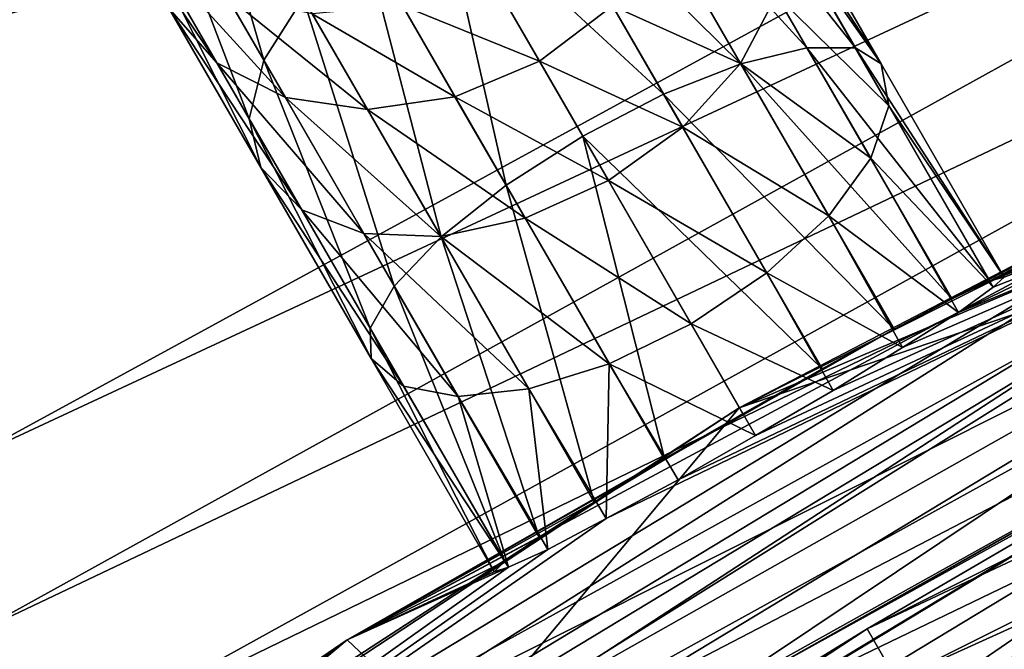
# Model space of a CAD drawing. Header units: millimetres. Extents: x -260 to -103, y -82 to 75.
# Tile 49 of 118: x -218.53 to -215.18, y 56.46 to 58.6. Entities that reach past the tile are written whole.
import ezdxf

# ---------------------------------------------------------------- set-up
doc = ezdxf.new("R2010")
doc.units = ezdxf.units.MM
doc.header["$LTSCALE"] = 65.185185
for name, color, linetype in [('10', 7, 'CONTINUOUS'), ('12', 7, 'CONTINUOUS'), ('14', 7, 'CONTINUOUS'), ('17', 7, 'CONTINUOUS'), ('213', 7, 'CONTINUOUS'), ('214', 7, 'CONTINUOUS'), ('215', 7, 'CONTINUOUS'), ('216', 7, 'CONTINUOUS'), ('57', 7, 'CONTINUOUS'), ('73', 7, 'CONTINUOUS'), ('82', 7, 'CONTINUOUS'), ('83', 7, 'CONTINUOUS')]:
    doc.layers.add(name, color=color, linetype=linetype)

msp = doc.modelspace()

# ---------------------------------------------------------------- linework, layer by layer
at = {"layer": '10', "color": 1, "linetype": 'Continuous', "true_color": 0xff0c00}
for points in [[(-216.0837, 57.2849, -541.8051), (-208.8096, 60.9382, -541.8051), (-213.5826, 58.5824, -544.4757), (-216.0837, 57.2849, -541.8051)], [(-220.8088, 54.2138, -544.4757), (-216.0837, 57.2849, -541.8051), (-213.5826, 58.5824, -544.4757), (-220.8088, 54.2138, -544.4757)], [(-220.8088, 54.2138, -544.4757), (-213.5826, 58.5824, -544.4757), (-220.7106, 54.0715, -547.1632), (-220.8088, 54.2138, -544.4757)], [(-213.5826, 58.5824, -544.4757), (-213.5022, 58.4293, -547.1632), (-220.7106, 54.0715, -547.1632), (-213.5826, 58.5824, -544.4757)], [(-213.5022, 58.4293, -547.1632), (-220.5534, 53.8439, -549.8445), (-220.7106, 54.0715, -547.1632), (-213.5022, 58.4293, -547.1632)], [(-213.3737, 58.1844, -549.8445), (-220.5534, 53.8439, -549.8445), (-213.5022, 58.4293, -547.1632), (-213.3737, 58.1844, -549.8445)], [(-213.3737, 58.1844, -549.8445), (-220.3347, 53.527, -552.5094), (-220.5534, 53.8439, -549.8445), (-213.3737, 58.1844, -549.8445)], [(-213.1947, 57.8435, -552.5094), (-220.3347, 53.527, -552.5094), (-213.3737, 58.1844, -549.8445), (-213.1947, 57.8435, -552.5094)], [(-213.1947, 57.8435, -552.5094), (-220.0631, 53.1335, -555.1637), (-220.3347, 53.527, -552.5094), (-213.1947, 57.8435, -552.5094)], [(-212.9725, 57.4201, -555.1637), (-220.0631, 53.1335, -555.1637), (-213.1947, 57.8435, -552.5094), (-212.9725, 57.4201, -555.1637)], [(-212.9725, 57.4201, -555.1637), (-219.7262, 52.6455, -557.7828), (-220.0631, 53.1335, -555.1637), (-212.9725, 57.4201, -555.1637)], [(-212.6969, 56.895, -557.7828), (-219.7262, 52.6455, -557.7828), (-212.9725, 57.4201, -555.1637), (-212.6969, 56.895, -557.7828)], [(-222.8845, 52.8118, -541.8051), (-216.0837, 57.2849, -541.8051), (-220.8088, 54.2138, -544.4757), (-222.8845, 52.8118, -541.8051)], [(-212.6969, 56.895, -557.7828), (-214.1543, 54.765, -559.8069), (-219.7262, 52.6455, -557.7828), (-212.6969, 56.895, -557.7828)]]:
    msp.add_3dface(points, dxfattribs=at)
at = {"layer": '12', "color": 1, "linetype": 'Continuous', "true_color": 0xff0c00}
for points in [[(-216.0837, 57.2849, -541.8051), (-209.6084, 60.0417, -541.3069), (-208.8096, 60.9382, -541.8051), (-216.0837, 57.2849, -541.8051)], [(-213.3829, 58.2039, -541.3069), (-209.6084, 60.0417, -541.3069), (-216.0837, 57.2849, -541.8051), (-213.3829, 58.2039, -541.3069)], [(-217.0396, 56.1415, -541.3069), (-213.3829, 58.2039, -541.3069), (-216.0837, 57.2849, -541.8051), (-217.0396, 56.1415, -541.3069)], [(-222.8845, 52.8118, -541.8051), (-217.0396, 56.1415, -541.3069), (-216.0837, 57.2849, -541.8051), (-222.8845, 52.8118, -541.8051)]]:
    msp.add_3dface(points, dxfattribs=at)
at = {"layer": '14', "color": 1, "linetype": 'Continuous', "true_color": 0xff0c00}
for points in [[(-217.4146, 56.4967, -540.8086), (-210.8091, 60.0383, -540.8086), (-217.0396, 56.1415, -541.3069), (-217.4146, 56.4967, -540.8086)], [(-217.0396, 56.1415, -541.3069), (-210.8091, 60.0383, -540.8086), (-213.3829, 58.2039, -541.3069), (-217.0396, 56.1415, -541.3069)], [(-223.6929, 52.2009, -540.8086), (-217.4146, 56.4967, -540.8086), (-220.565, 53.862, -541.3069), (-223.6929, 52.2009, -540.8086)], [(-220.565, 53.862, -541.3069), (-217.4146, 56.4967, -540.8086), (-217.0396, 56.1415, -541.3069), (-220.565, 53.862, -541.3069)]]:
    msp.add_3dface(points, dxfattribs=at)
at = {"layer": '17', "color": 1, "linetype": 'Continuous', "true_color": 0xff0c00}
for points in [[(-210.8091, 60.0383, -540.8086), (-217.4146, 56.4967, -540.8086), (-215.558, 57.5519, -539.2193), (-210.8091, 60.0383, -540.8086)], [(-215.3616, 57.6545, -538.9949), (-210.8091, 60.0383, -540.8086), (-215.558, 57.5519, -539.2193), (-215.3616, 57.6545, -538.9949)], [(-215.2327, 57.7151, -538.7117), (-210.8091, 60.0383, -540.8086), (-215.3616, 57.6545, -538.9949), (-215.2327, 57.7151, -538.7117)], [(-213.4804, 58.3825, -534.8709), (-210.8091, 60.0383, -540.8086), (-215.2327, 57.7151, -538.7117), (-213.4804, 58.3825, -534.8709)], [(-213.1093, 57.6755, -528.9737), (-213.4804, 58.3825, -534.8709), (-220.6835, 54.0275, -534.8709), (-213.1093, 57.6755, -528.9737)], [(-220.6835, 54.0275, -534.8709), (-213.4804, 58.3825, -534.8709), (-216.5355, 56.9084, -537.565), (-220.6835, 54.0275, -534.8709)], [(-216.5355, 56.9084, -537.565), (-213.4804, 58.3825, -534.8709), (-216.2908, 57.0398, -537.4228), (-216.5355, 56.9084, -537.565)], [(-213.4804, 58.3825, -534.8709), (-216.0287, 57.191, -537.3737), (-216.2908, 57.0398, -537.4228), (-213.4804, 58.3825, -534.8709)], [(-216.0287, 57.191, -537.3737), (-213.4804, 58.3825, -534.8709), (-215.7653, 57.3432, -537.4233), (-216.0287, 57.191, -537.3737)], [(-215.7653, 57.3432, -537.4233), (-213.4804, 58.3825, -534.8709), (-215.5289, 57.4896, -537.5663), (-215.7653, 57.3432, -537.4233)], [(-215.5289, 57.4896, -537.5663), (-213.4804, 58.3825, -534.8709), (-215.3394, 57.6086, -537.7934), (-215.5289, 57.4896, -537.5663)], [(-215.3394, 57.6086, -537.7934), (-213.4804, 58.3825, -534.8709), (-215.2219, 57.6937, -538.0794), (-215.3394, 57.6086, -537.7934)], [(-215.1842, 57.7283, -538.3984), (-213.4804, 58.3825, -534.8709), (-215.2327, 57.7151, -538.7117), (-215.1842, 57.7283, -538.3984)], [(-215.2219, 57.6937, -538.0794), (-213.4804, 58.3825, -534.8709), (-215.1842, 57.7283, -538.3984), (-215.2219, 57.6937, -538.0794)], [(-220.2298, 53.3704, -528.9737), (-213.1093, 57.6755, -528.9737), (-220.6835, 54.0275, -534.8709), (-220.2298, 53.3704, -528.9737)], [(-220.2298, 53.3704, -528.9737), (-214.1364, 55.6469, -523.1774), (-213.1093, 57.6755, -528.9737), (-220.2298, 53.3704, -528.9737)], [(-215.558, 57.5519, -539.2193), (-217.4146, 56.4967, -540.8086), (-215.8024, 57.4173, -539.3633), (-215.558, 57.5519, -539.2193)], [(-215.8024, 57.4173, -539.3633), (-217.4146, 56.4967, -540.8086), (-216.0712, 57.2646, -539.4127), (-215.8024, 57.4173, -539.3633)], [(-216.0712, 57.2646, -539.4127), (-217.4146, 56.4967, -540.8086), (-216.3369, 57.1088, -539.3635), (-216.0712, 57.2646, -539.4127)], [(-216.3369, 57.1088, -539.3635), (-217.4146, 56.4967, -540.8086), (-216.5758, 56.9643, -539.2198), (-216.3369, 57.1088, -539.3635)], [(-216.5758, 56.9643, -539.2198), (-217.4146, 56.4967, -540.8086), (-216.763, 56.8454, -538.9957), (-216.5758, 56.9643, -539.2198)], [(-216.7337, 56.8035, -537.7917), (-220.6835, 54.0275, -534.8709), (-216.5355, 56.9084, -537.565), (-216.7337, 56.8035, -537.7917)], [(-216.763, 56.8454, -538.9957), (-217.4146, 56.4967, -540.8086), (-216.8802, 56.7639, -538.7126), (-216.763, 56.8454, -538.9957)], [(-216.8669, 56.7439, -538.0781), (-220.6835, 54.0275, -534.8709), (-216.7337, 56.8035, -537.7917), (-216.8669, 56.7439, -538.0781)], [(-217.4146, 56.4967, -540.8086), (-220.6835, 54.0275, -534.8709), (-216.8669, 56.7439, -538.0781), (-217.4146, 56.4967, -540.8086)], [(-216.8802, 56.7639, -538.7126), (-217.4146, 56.4967, -540.8086), (-216.9162, 56.7283, -538.3984), (-216.8802, 56.7639, -538.7126)], [(-216.9162, 56.7283, -538.3984), (-217.4146, 56.4967, -540.8086), (-216.8669, 56.7439, -538.0781), (-216.9162, 56.7283, -538.3984)], [(-217.4146, 56.4967, -540.8086), (-223.6929, 52.2009, -540.8086), (-220.6835, 54.0275, -534.8709), (-217.4146, 56.4967, -540.8086)]]:
    msp.add_3dface(points, dxfattribs=at)
at = {"layer": '213', "color": 1, "linetype": 'Continuous', "true_color": 0xff0c00}
for points in [[(-138.0427, 62.3086, -34.8217), (-131.2191, 57.2888, -34.8217), (-216.4714, 60.8111, -34.8217), (-138.0427, 62.3086, -34.8217)], [(-216.4714, 60.8111, -34.8217), (-131.2191, 57.2888, -34.8217), (-216.3473, 60.5093, -34.8217), (-216.4714, 60.8111, -34.8217)], [(-216.3473, 60.5093, -34.8217), (-131.2191, 57.2888, -34.8217), (-216.3055, 60.1857, -34.8217), (-216.3473, 60.5093, -34.8217)], [(-216.3055, 60.1857, -34.8217), (-131.2191, 57.2888, -34.8217), (-216.3614, 59.8238, -34.8217), (-216.3055, 60.1857, -34.8217)], [(-216.3614, 59.8238, -34.8217), (-131.2191, 57.2888, -34.8217), (-216.5043, 59.5113, -34.8217), (-216.3614, 59.8238, -34.8217)], [(-228.0103, 59.5898, -34.8217), (-217.584, 58.8839, -34.8217), (-234.2092, 54.4563, -34.8217), (-228.0103, 59.5898, -34.8217)], [(-216.5043, 59.5113, -34.8217), (-131.2191, 57.2888, -34.8217), (-216.725, 59.2551, -34.8217), (-216.5043, 59.5113, -34.8217)], [(-216.725, 59.2551, -34.8217), (-131.2191, 57.2888, -34.8217), (-217.0144, 59.0619, -34.8217), (-216.725, 59.2551, -34.8217)], [(-217.0144, 59.0619, -34.8217), (-131.2191, 57.2888, -34.8217), (-217.2856, 58.9295, -34.8217), (-217.0144, 59.0619, -34.8217)], [(-131.2191, 57.2888, -34.8217), (-217.584, 58.8839, -34.8217), (-217.2856, 58.9295, -34.8217), (-131.2191, 57.2888, -34.8217)], [(-234.2092, 54.4563, -34.8217), (-217.584, 58.8839, -34.8217), (-131.2191, 57.2888, -34.8217), (-234.2092, 54.4563, -34.8217)], [(-124.9368, 51.5199, -34.8218), (-234.2092, 54.4563, -34.8217), (-131.2191, 57.2888, -34.8217), (-124.9368, 51.5199, -34.8218)]]:
    msp.add_3dface(points, dxfattribs=at)
at = {"layer": '214', "color": 1, "linetype": 'Continuous', "true_color": 0xff0c00}
for points in [[(-215.9765, 59.1008, -537.6172), (-215.9217, 58.9079, -537.3771), (-215.602, 58.452, -538.0966), (-215.9765, 59.1008, -537.6172)], [(-218.0737, 58.8312, -536.0958), (-218.2556, 59.0483, -536.2287), (-217.8572, 58.4561, -536.7929), (-218.0737, 58.8312, -536.0958)], [(-217.8572, 58.4561, -536.7929), (-218.2556, 59.0483, -536.2287), (-218.0209, 58.6418, -536.9841), (-217.8572, 58.4561, -536.7929)], [(-216.3281, 58.8854, -536.4834), (-216.5138, 58.6494, -536.3955), (-216.079, 58.4538, -536.9885), (-216.3281, 58.8854, -536.4834)], [(-215.957, 58.685, -537.1604), (-216.3281, 58.8854, -536.4834), (-216.079, 58.4538, -536.9885), (-215.957, 58.685, -537.1604)], [(-215.9217, 58.9079, -537.3771), (-215.957, 58.685, -537.1604), (-215.576, 58.3093, -537.8194), (-215.9217, 58.9079, -537.3771)], [(-215.602, 58.452, -538.0966), (-215.9217, 58.9079, -537.3771), (-215.576, 58.3093, -537.8194), (-215.602, 58.452, -538.0966)], [(-217.8249, 58.6842, -535.9759), (-218.0737, 58.8312, -536.0958), (-217.6247, 58.3375, -536.6204), (-217.8249, 58.6842, -535.9759)], [(-217.6247, 58.3375, -536.6204), (-218.0737, 58.8312, -536.0958), (-217.8572, 58.4561, -536.7929), (-217.6247, 58.3375, -536.6204)], [(-216.9382, 58.7665, -535.7986), (-217.2279, 58.6502, -535.8197), (-216.7622, 58.4616, -536.3652), (-216.9382, 58.7665, -535.7986)], [(-216.5138, 58.6494, -536.3955), (-216.9382, 58.7665, -535.7986), (-216.7622, 58.4616, -536.3652), (-216.5138, 58.6494, -536.3955)], [(-217.5334, 58.6219, -535.8808), (-217.8249, 58.6842, -535.9759), (-217.3462, 58.2976, -536.4834), (-217.5334, 58.6219, -535.8808)], [(-217.3462, 58.2976, -536.4834), (-217.8249, 58.6842, -535.9759), (-217.6247, 58.3375, -536.6204), (-217.3462, 58.2976, -536.4834)], [(-215.957, 58.685, -537.1604), (-216.079, 58.4538, -536.9885), (-215.6374, 58.1315, -537.5694), (-215.957, 58.685, -537.1604)], [(-215.576, 58.3093, -537.8194), (-215.957, 58.685, -537.1604), (-215.6374, 58.1315, -537.5694), (-215.576, 58.3093, -537.8194)], [(-217.8572, 58.4561, -536.7929), (-218.0209, 58.6418, -536.9841), (-217.569, 57.9569, -537.3771), (-217.8572, 58.4561, -536.7929)], [(-217.569, 57.9569, -537.3771), (-218.0209, 58.6418, -536.9841), (-217.7086, 58.1008, -537.6172), (-217.569, 57.9569, -537.3771)], [(-217.2279, 58.6502, -535.8197), (-217.5334, 58.6219, -535.8808), (-217.049, 58.3404, -536.3955), (-217.2279, 58.6502, -535.8197)], [(-216.7622, 58.4616, -536.3652), (-217.2279, 58.6502, -535.8197), (-217.049, 58.3404, -536.3955), (-216.7622, 58.4616, -536.3652)], [(-216.5138, 58.6494, -536.3955), (-216.7622, 58.4616, -536.3652), (-216.2757, 58.237, -536.8781), (-216.5138, 58.6494, -536.3955)], [(-216.079, 58.4538, -536.9885), (-216.5138, 58.6494, -536.3955), (-216.2757, 58.237, -536.8781), (-216.079, 58.4538, -536.9885)], [(-217.049, 58.3404, -536.3955), (-217.5334, 58.6219, -535.8808), (-217.3462, 58.2976, -536.4834), (-217.049, 58.3404, -536.3955)], [(-217.6247, 58.3375, -536.6204), (-217.8572, 58.4561, -536.7929), (-217.3582, 57.876, -537.1604), (-217.6247, 58.3375, -536.6204)], [(-217.3582, 57.876, -537.1604), (-217.8572, 58.4561, -536.7929), (-217.569, 57.9569, -537.3771), (-217.3582, 57.876, -537.1604)], [(-216.7622, 58.4616, -536.3652), (-217.049, 58.3404, -536.3955), (-216.5279, 58.0558, -536.8401), (-216.7622, 58.4616, -536.3652)], [(-216.2757, 58.237, -536.8781), (-216.7622, 58.4616, -536.3652), (-216.5279, 58.0558, -536.8401), (-216.2757, 58.237, -536.8781)], [(-216.079, 58.4538, -536.9885), (-216.2757, 58.237, -536.8781), (-215.7801, 57.9362, -537.3709), (-216.079, 58.4538, -536.9885)], [(-215.6374, 58.1315, -537.5694), (-216.079, 58.4538, -536.9885), (-215.7801, 57.9362, -537.3709), (-215.6374, 58.1315, -537.5694)], [(-215.1842, 57.7283, -538.3984), (-215.602, 58.452, -538.0966), (-215.576, 58.3093, -537.8194), (-215.1842, 57.7283, -538.3984)], [(-217.049, 58.3404, -536.3955), (-217.3462, 58.2976, -536.4834), (-216.8109, 57.928, -536.8781), (-217.049, 58.3404, -536.3955)], [(-216.5279, 58.0558, -536.8401), (-217.049, 58.3404, -536.3955), (-216.8109, 57.928, -536.8781), (-216.5279, 58.0558, -536.8401)], [(-217.3462, 58.2976, -536.4834), (-217.6247, 58.3375, -536.6204), (-217.097, 57.866, -536.9885), (-217.3462, 58.2976, -536.4834)], [(-217.097, 57.866, -536.9885), (-217.6247, 58.3375, -536.6204), (-217.3582, 57.876, -537.1604), (-217.097, 57.866, -536.9885)], [(-215.2219, 57.6937, -538.0794), (-215.576, 58.3093, -537.8194), (-215.6374, 58.1315, -537.5694), (-215.2219, 57.6937, -538.0794)], [(-215.2219, 57.6937, -538.0794), (-215.1842, 57.7283, -538.3984), (-215.576, 58.3093, -537.8194), (-215.2219, 57.6937, -538.0794)], [(-216.8109, 57.928, -536.8781), (-217.3462, 58.2976, -536.4834), (-217.097, 57.866, -536.9885), (-216.8109, 57.928, -536.8781)], [(-216.2757, 58.237, -536.8781), (-216.5279, 58.0558, -536.8401), (-215.9902, 57.7425, -537.2435), (-216.2757, 58.237, -536.8781)], [(-215.7801, 57.9362, -537.3709), (-216.2757, 58.237, -536.8781), (-215.9902, 57.7425, -537.2435), (-215.7801, 57.9362, -537.3709)], [(-215.3394, 57.6086, -537.7934), (-215.6374, 58.1315, -537.5694), (-215.7801, 57.9362, -537.3709), (-215.3394, 57.6086, -537.7934)], [(-215.3394, 57.6086, -537.7934), (-215.2219, 57.6937, -538.0794), (-215.6374, 58.1315, -537.5694), (-215.3394, 57.6086, -537.7934)], [(-217.569, 57.9569, -537.3771), (-217.7086, 58.1008, -537.6172), (-217.2233, 57.3582, -537.8194), (-217.569, 57.9569, -537.3771)], [(-217.2233, 57.3582, -537.8194), (-217.7086, 58.1008, -537.6172), (-217.334, 57.452, -538.0966), (-217.2233, 57.3582, -537.8194)], [(-216.5279, 58.0558, -536.8401), (-216.8109, 57.928, -536.8781), (-216.247, 57.5692, -537.1996), (-216.5279, 58.0558, -536.8401)], [(-215.9902, 57.7425, -537.2435), (-216.5279, 58.0558, -536.8401), (-216.247, 57.5692, -537.1996), (-215.9902, 57.7425, -537.2435)], [(-217.3582, 57.876, -537.1604), (-217.569, 57.9569, -537.3771), (-217.0387, 57.3225, -537.5694), (-217.3582, 57.876, -537.1604)], [(-217.0387, 57.3225, -537.5694), (-217.569, 57.9569, -537.3771), (-217.2233, 57.3582, -537.8194), (-217.0387, 57.3225, -537.5694)], [(-216.8109, 57.928, -536.8781), (-217.097, 57.866, -536.9885), (-216.5254, 57.4335, -537.2435), (-216.8109, 57.928, -536.8781)], [(-216.247, 57.5692, -537.1996), (-216.8109, 57.928, -536.8781), (-216.5254, 57.4335, -537.2435), (-216.247, 57.5692, -537.1996)], [(-215.5289, 57.4896, -537.5663), (-215.7801, 57.9362, -537.3709), (-215.9902, 57.7425, -537.2435), (-215.5289, 57.4896, -537.5663)], [(-215.5289, 57.4896, -537.5663), (-215.3394, 57.6086, -537.7934), (-215.7801, 57.9362, -537.3709), (-215.5289, 57.4896, -537.5663)], [(-217.097, 57.866, -536.9885), (-217.3582, 57.876, -537.1604), (-216.7982, 57.3485, -537.3709), (-217.097, 57.866, -536.9885)], [(-216.7982, 57.3485, -537.3709), (-217.3582, 57.876, -537.1604), (-217.0387, 57.3225, -537.5694), (-216.7982, 57.3485, -537.3709)], [(-216.5254, 57.4335, -537.2435), (-217.097, 57.866, -536.9885), (-216.7982, 57.3485, -537.3709), (-216.5254, 57.4335, -537.2435)], [(-215.7653, 57.3432, -537.4233), (-215.9902, 57.7425, -537.2435), (-216.247, 57.5692, -537.1996), (-215.7653, 57.3432, -537.4233)], [(-215.7653, 57.3432, -537.4233), (-215.5289, 57.4896, -537.5663), (-215.9902, 57.7425, -537.2435), (-215.7653, 57.3432, -537.4233)], [(-216.0287, 57.191, -537.3737), (-216.247, 57.5692, -537.1996), (-216.5254, 57.4335, -537.2435), (-216.0287, 57.191, -537.3737)], [(-216.0287, 57.191, -537.3737), (-215.7653, 57.3432, -537.4233), (-216.247, 57.5692, -537.1996), (-216.0287, 57.191, -537.3737)], [(-216.9162, 56.7283, -538.3984), (-216.8669, 56.7439, -538.0781), (-217.334, 57.452, -538.0966), (-216.9162, 56.7283, -538.3984)], [(-216.8669, 56.7439, -538.0781), (-217.2233, 57.3582, -537.8194), (-217.334, 57.452, -538.0966), (-216.8669, 56.7439, -538.0781)], [(-216.5355, 56.9084, -537.565), (-216.5254, 57.4335, -537.2435), (-216.7982, 57.3485, -537.3709), (-216.5355, 56.9084, -537.565)], [(-216.5355, 56.9084, -537.565), (-216.2908, 57.0398, -537.4228), (-216.5254, 57.4335, -537.2435), (-216.5355, 56.9084, -537.565)], [(-216.2908, 57.0398, -537.4228), (-216.0287, 57.191, -537.3737), (-216.5254, 57.4335, -537.2435), (-216.2908, 57.0398, -537.4228)], [(-216.8669, 56.7439, -538.0781), (-217.0387, 57.3225, -537.5694), (-217.2233, 57.3582, -537.8194), (-216.8669, 56.7439, -538.0781)], [(-216.7337, 56.8035, -537.7917), (-216.7982, 57.3485, -537.3709), (-217.0387, 57.3225, -537.5694), (-216.7337, 56.8035, -537.7917)], [(-216.7337, 56.8035, -537.7917), (-216.5355, 56.9084, -537.565), (-216.7982, 57.3485, -537.3709), (-216.7337, 56.8035, -537.7917)], [(-216.8669, 56.7439, -538.0781), (-216.7337, 56.8035, -537.7917), (-217.0387, 57.3225, -537.5694), (-216.8669, 56.7439, -538.0781)]]:
    msp.add_3dface(points, dxfattribs=at)
at = {"layer": '215', "color": 1, "linetype": 'Continuous', "true_color": 0xff0c00}
for points in [[(-218.0678, 59.1053, -537.3946), (-217.956, 59.3548, -537.5484), (-217.6977, 58.4643, -538.1226), (-218.0678, 59.1053, -537.3946)], [(-217.956, 59.3548, -537.5484), (-217.5641, 58.676, -538.3124), (-217.6977, 58.4643, -538.1226), (-217.956, 59.3548, -537.5484)], [(-217.7473, 58.2657, -537.8833), (-218.0899, 58.8591, -537.2007), (-218.0678, 59.1053, -537.3946), (-217.7473, 58.2657, -537.8833)], [(-217.7473, 58.2657, -537.8833), (-218.0678, 59.1053, -537.3946), (-217.6977, 58.4643, -538.1226), (-217.7473, 58.2657, -537.8833)], [(-217.3596, 58.8801, -538.4341), (-217.1055, 59.0563, -538.4758), (-216.875, 58.0407, -539.0164), (-217.3596, 58.8801, -538.4341)], [(-217.1055, 59.0563, -538.4758), (-216.6153, 58.2072, -539.0633), (-216.875, 58.0407, -539.0164), (-217.1055, 59.0563, -538.4758)], [(-217.5641, 58.676, -538.3124), (-217.3596, 58.8801, -538.4341), (-217.0959, 57.8651, -538.8793), (-217.5641, 58.676, -538.3124)], [(-217.3596, 58.8801, -538.4341), (-216.875, 58.0407, -539.0164), (-217.0959, 57.8651, -538.8793), (-217.3596, 58.8801, -538.4341)], [(-217.7086, 58.1008, -537.6172), (-218.0209, 58.6418, -536.9841), (-218.0899, 58.8591, -537.2007), (-217.7086, 58.1008, -537.6172)], [(-217.7473, 58.2657, -537.8833), (-217.7086, 58.1008, -537.6172), (-218.0899, 58.8591, -537.2007), (-217.7473, 58.2657, -537.8833)], [(-217.6977, 58.4643, -538.1226), (-217.5641, 58.676, -538.3124), (-217.2552, 57.6979, -538.6655), (-217.6977, 58.4643, -538.1226)], [(-217.5641, 58.676, -538.3124), (-217.0959, 57.8651, -538.8793), (-217.2552, 57.6979, -538.6655), (-217.5641, 58.676, -538.3124)], [(-217.3372, 57.5554, -538.3959), (-217.7473, 58.2657, -537.8833), (-217.6977, 58.4643, -538.1226), (-217.3372, 57.5554, -538.3959)], [(-217.3372, 57.5554, -538.3959), (-217.6977, 58.4643, -538.1226), (-217.2552, 57.6979, -538.6655), (-217.3372, 57.5554, -538.3959)], [(-217.334, 57.452, -538.0966), (-217.7086, 58.1008, -537.6172), (-217.7473, 58.2657, -537.8833), (-217.334, 57.452, -538.0966)], [(-217.3372, 57.5554, -538.3959), (-217.334, 57.452, -538.0966), (-217.7473, 58.2657, -537.8833), (-217.3372, 57.5554, -538.3959)], [(-216.6153, 58.2072, -539.0633), (-216.3369, 57.1088, -539.3635), (-216.875, 58.0407, -539.0164), (-216.6153, 58.2072, -539.0633)], [(-216.0712, 57.2646, -539.4127), (-216.3369, 57.1088, -539.3635), (-216.6153, 58.2072, -539.0633), (-216.0712, 57.2646, -539.4127)], [(-216.875, 58.0407, -539.0164), (-216.5758, 56.9643, -539.2198), (-217.0959, 57.8651, -538.8793), (-216.875, 58.0407, -539.0164)], [(-216.3369, 57.1088, -539.3635), (-216.5758, 56.9643, -539.2198), (-216.875, 58.0407, -539.0164), (-216.3369, 57.1088, -539.3635)], [(-217.0959, 57.8651, -538.8793), (-216.763, 56.8454, -538.9957), (-217.2552, 57.6979, -538.6655), (-217.0959, 57.8651, -538.8793)], [(-216.5758, 56.9643, -539.2198), (-216.763, 56.8454, -538.9957), (-217.0959, 57.8651, -538.8793), (-216.5758, 56.9643, -539.2198)], [(-216.8802, 56.7639, -538.7126), (-217.3372, 57.5554, -538.3959), (-217.2552, 57.6979, -538.6655), (-216.8802, 56.7639, -538.7126)], [(-216.763, 56.8454, -538.9957), (-216.8802, 56.7639, -538.7126), (-217.2552, 57.6979, -538.6655), (-216.763, 56.8454, -538.9957)], [(-216.8802, 56.7639, -538.7126), (-216.9162, 56.7283, -538.3984), (-217.3372, 57.5554, -538.3959), (-216.8802, 56.7639, -538.7126)], [(-216.9162, 56.7283, -538.3984), (-217.334, 57.452, -538.0966), (-217.3372, 57.5554, -538.3959), (-216.9162, 56.7283, -538.3984)]]:
    msp.add_3dface(points, dxfattribs=at)
at = {"layer": '216', "color": 1, "linetype": 'Continuous', "true_color": 0xff0c00}
for points in [[(-216.8251, 59.1886, -538.4339), (-216.5461, 59.2634, -538.3119), (-216.078, 58.4527, -538.8787), (-216.8251, 59.1886, -538.4339)], [(-216.2961, 59.273, -538.1219), (-215.8537, 58.5069, -538.6648), (-216.5461, 59.2634, -538.3119), (-216.2961, 59.273, -538.1219)], [(-216.5461, 59.2634, -538.3119), (-215.8537, 58.5069, -538.6648), (-216.078, 58.4527, -538.8787), (-216.5461, 59.2634, -538.3119)], [(-216.0995, 59.2165, -537.8825), (-215.6895, 58.5064, -538.395), (-216.2961, 59.273, -538.1219), (-216.0995, 59.2165, -537.8825)], [(-216.2961, 59.273, -538.1219), (-215.6895, 58.5064, -538.395), (-215.8537, 58.5069, -538.6648), (-216.2961, 59.273, -538.1219)], [(-215.9765, 59.1008, -537.6172), (-215.602, 58.452, -538.0966), (-216.0995, 59.2165, -537.8825), (-215.9765, 59.1008, -537.6172)], [(-216.0995, 59.2165, -537.8825), (-215.602, 58.452, -538.0966), (-215.6895, 58.5064, -538.395), (-216.0995, 59.2165, -537.8825)], [(-216.8251, 59.1886, -538.4339), (-216.3405, 58.3492, -539.0161), (-217.1055, 59.0563, -538.4758), (-216.8251, 59.1886, -538.4339)], [(-216.3405, 58.3492, -539.0161), (-216.8251, 59.1886, -538.4339), (-216.078, 58.4527, -538.8787), (-216.3405, 58.3492, -539.0161)], [(-217.1055, 59.0563, -538.4758), (-216.3405, 58.3492, -539.0161), (-216.6153, 58.2072, -539.0633), (-217.1055, 59.0563, -538.4758)], [(-215.8537, 58.5069, -538.6648), (-215.3616, 57.6545, -538.9949), (-216.078, 58.4527, -538.8787), (-215.8537, 58.5069, -538.6648)], [(-215.6895, 58.5064, -538.395), (-215.2327, 57.7151, -538.7117), (-215.8537, 58.5069, -538.6648), (-215.6895, 58.5064, -538.395)], [(-215.2327, 57.7151, -538.7117), (-215.3616, 57.6545, -538.9949), (-215.8537, 58.5069, -538.6648), (-215.2327, 57.7151, -538.7117)], [(-215.1842, 57.7283, -538.3984), (-215.2327, 57.7151, -538.7117), (-215.6895, 58.5064, -538.395), (-215.1842, 57.7283, -538.3984)], [(-215.602, 58.452, -538.0966), (-215.1842, 57.7283, -538.3984), (-215.6895, 58.5064, -538.395), (-215.602, 58.452, -538.0966)], [(-215.558, 57.5519, -539.2193), (-216.3405, 58.3492, -539.0161), (-216.078, 58.4527, -538.8787), (-215.558, 57.5519, -539.2193)], [(-215.3616, 57.6545, -538.9949), (-215.558, 57.5519, -539.2193), (-216.078, 58.4527, -538.8787), (-215.3616, 57.6545, -538.9949)], [(-216.3405, 58.3492, -539.0161), (-215.8024, 57.4173, -539.3633), (-216.6153, 58.2072, -539.0633), (-216.3405, 58.3492, -539.0161)], [(-215.558, 57.5519, -539.2193), (-215.8024, 57.4173, -539.3633), (-216.3405, 58.3492, -539.0161), (-215.558, 57.5519, -539.2193)], [(-215.8024, 57.4173, -539.3633), (-216.0712, 57.2646, -539.4127), (-216.6153, 58.2072, -539.0633), (-215.8024, 57.4173, -539.3633)]]:
    msp.add_3dface(points, dxfattribs=at)
at = {"layer": '57', "color": 1, "linetype": 'Continuous', "true_color": 0xff0c00}
for points in [[(-221.5266, 61.5968, -10.1218), (-228.488, 56.7042, -10.1218), (-211.5942, 60.991, -10.1218), (-221.5266, 61.5968, -10.1218)], [(-211.5942, 60.991, -10.1218), (-228.488, 56.7042, -10.1218), (-218.7306, 57.097, -10.1218), (-211.5942, 60.991, -10.1218)]]:
    msp.add_3dface(points, dxfattribs=at)
at = {"layer": '73', "color": 1, "linetype": 'Continuous', "true_color": 0xff0c00}
for points in [[(-211.5942, 60.991, -10.1218), (-218.7306, 57.097, -10.1218), (-211.7528, 60.3485, -10.0542), (-211.5942, 60.991, -10.1218)], [(-211.7528, 60.3485, -10.0542), (-218.7306, 57.097, -10.1218), (-218.6903, 56.5142, -10.0542), (-211.7528, 60.3485, -10.0542)], [(-211.7528, 60.3485, -10.0542), (-218.6903, 56.5142, -10.0542), (-211.5432, 59.9133, -9.8546), (-211.7528, 60.3485, -10.0542)], [(-211.5432, 59.9133, -9.8546), (-218.6903, 56.5142, -10.0542), (-218.4333, 56.1052, -9.8546), (-211.5432, 59.9133, -9.8546)], [(-211.5432, 59.9133, -9.8546), (-218.4333, 56.1052, -9.8546), (-211.3632, 59.5395, -9.5368), (-211.5432, 59.9133, -9.8546)], [(-211.3632, 59.5395, -9.5368), (-218.4333, 56.1052, -9.8546), (-218.2126, 55.754, -9.5368), (-211.3632, 59.5395, -9.5368)], [(-211.3632, 59.5395, -9.5368), (-218.2126, 55.754, -9.5368), (-211.2251, 59.2527, -9.1223), (-211.3632, 59.5395, -9.5368)], [(-211.2251, 59.2527, -9.1223), (-218.2126, 55.754, -9.5368), (-218.0433, 55.4844, -9.1223), (-211.2251, 59.2527, -9.1223)], [(-211.1383, 59.0725, -8.6394), (-211.2251, 59.2527, -9.1223), (-218.0433, 55.4844, -9.1223), (-211.1383, 59.0725, -8.6394)], [(-217.9368, 55.3151, -8.6394), (-211.1383, 59.0725, -8.6394), (-218.0433, 55.4844, -9.1223), (-217.9368, 55.3151, -8.6394)], [(-211.1383, 59.0725, -8.6394), (-217.9368, 55.3151, -8.6394), (-213.1485, 57.987, -8.1218), (-211.1383, 59.0725, -8.6394)], [(-213.1485, 57.987, -8.1218), (-217.9368, 55.3151, -8.6394), (-216.7812, 55.946, -8.1218), (-213.1485, 57.987, -8.1218)], [(-218.6903, 56.5142, -10.0542), (-225.1549, 51.9273, -10.0542), (-218.4333, 56.1052, -9.8546), (-218.6903, 56.5142, -10.0542)]]:
    msp.add_3dface(points, dxfattribs=at)
at = {"layer": '82', "color": 1, "linetype": 'Continuous', "true_color": 0xff0c00}
for points in [[(-213.1485, 57.987, -8.1218), (-216.7812, 55.946, -8.1218), (-213.2428, 57.9376, 0.8782), (-213.1485, 57.987, -8.1218)], [(-213.2428, 57.9376, 0.8782), (-220.2845, 53.69, -8.1218), (-220.394, 53.6145, 0.8782), (-213.2428, 57.9376, 0.8782)], [(-216.7812, 55.946, -8.1218), (-220.2845, 53.69, -8.1218), (-213.2428, 57.9376, 0.8782), (-216.7812, 55.946, -8.1218)]]:
    msp.add_3dface(points, dxfattribs=at)
at = {"layer": '83', "color": 1, "linetype": 'Continuous', "true_color": 0xff0c00}
for points in [[(-208.4657, 60.142, 1.3958), (-213.2428, 57.9376, 0.8782), (-215.6499, 56.534, 1.3958), (-208.4657, 60.142, 1.3958)], [(-208.4657, 60.142, 1.3958), (-215.6499, 56.534, 1.3958), (-208.3864, 59.9583, 1.8786), (-208.4657, 60.142, 1.3958)], [(-208.3864, 59.9583, 1.8786), (-215.6499, 56.534, 1.3958), (-215.5498, 56.3607, 1.8786), (-208.3864, 59.9583, 1.8786)], [(-208.3864, 59.9583, 1.8786), (-215.5498, 56.3607, 1.8786), (-208.2604, 59.666, 2.2931), (-208.3864, 59.9583, 1.8786)], [(-208.2604, 59.666, 2.2931), (-215.5498, 56.3607, 1.8786), (-215.3907, 56.085, 2.2931), (-208.2604, 59.666, 2.2931)], [(-208.2604, 59.666, 2.2931), (-215.3907, 56.085, 2.2931), (-208.0961, 59.2851, 2.611), (-208.2604, 59.666, 2.2931)], [(-208.0961, 59.2851, 2.611), (-215.3907, 56.085, 2.2931), (-215.1833, 55.7258, 2.611), (-208.0961, 59.2851, 2.611)], [(-213.2428, 57.9376, 0.8782), (-220.394, 53.6145, 0.8782), (-215.6499, 56.534, 1.3958), (-213.2428, 57.9376, 0.8782)], [(-215.6499, 56.534, 1.3958), (-220.394, 53.6145, 0.8782), (-222.3666, 52.1163, 1.3958), (-215.6499, 56.534, 1.3958)], [(-215.6499, 56.534, 1.3958), (-222.3666, 52.1163, 1.3958), (-215.5498, 56.3607, 1.8786), (-215.6499, 56.534, 1.3958)]]:
    msp.add_3dface(points, dxfattribs=at)

doc.saveas('drawing.dxf')
